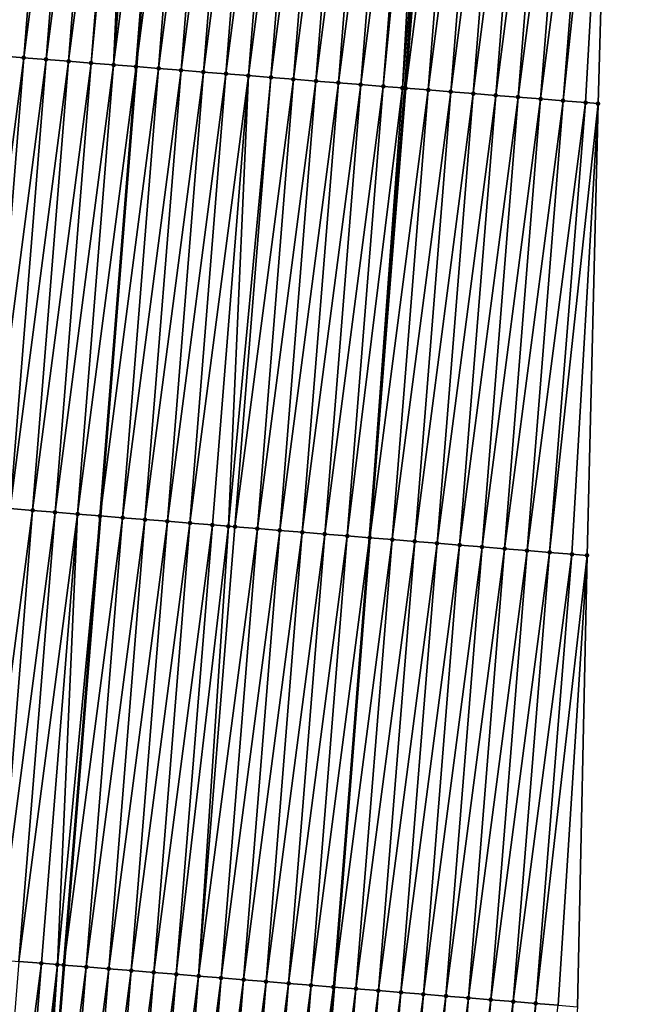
# Model space of a CAD drawing. Header units: feet. Extents: x 2017424 to 2024169, y 808042 to 818730.
# Tile 110 of 256: x 2023693 to 2023721, y 811717 to 811761. Entities that reach past the tile are written whole.
import ezdxf

# ---------------------------------------------------------------- set-up
doc = ezdxf.new("R2010")
doc.units = ezdxf.units.FT
doc.header["$MEASUREMENT"] = 0
for name, color, linetype, lineweight in [('EP_Travel Lane', 172, 'Continuous', 53), ('NB-Road Shots', 141, 'Continuous', 100), ('NB-Road X-Section', 40, 'Continuous', 13), ('STRIPING', 60, 'Continuous', 53)]:
    doc.layers.add(name, color=color, linetype=linetype, lineweight=lineweight)
doc.layers.add('I-77-MM15-17_NB-Surface-BORDER', color=7, linetype='Continuous')
doc.layers.add('I-77-MM15-17_NB-Surface-TIN', color=7, linetype='Continuous')

msp = doc.modelspace()

# ---------------------------------------------------------------- linework, layer by layer
at = {"layer": 'EP_Travel Lane'}
msp.add_polyline3d([(2023715.05749373, 811817.4701137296, 335.5228125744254), (2023713.522144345, 811797.5342548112, 335.0680690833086), (2023711.986804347, 811777.5985177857, 334.6076413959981), (2023710.451488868, 811757.663099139, 334.1323800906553), (2023708.880166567, 811737.7174279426, 333.6148735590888), (2023707.292411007, 811717.7871192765, 333.1026996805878), (2023705.70468447, 811697.8571749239, 332.5759216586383), (2023704.116904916, 811677.926565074, 332.0758209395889), (2023702.529151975, 811657.9962892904, 331.5623287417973), (2023700.94148681, 811638.0671153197, 331.0046628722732), (2023699.353819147, 811618.137909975, 330.4482547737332), (2023697.766186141, 811598.2091396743, 329.8744049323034), (2023696.17854484, 811578.2802652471, 329.3047296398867)], dxfattribs=at)
at = {"layer": 'I-77-MM15-17_NB-Surface-BORDER', "color": 3, "linetype": 'Continuous', "lineweight": -3}
msp.add_polyline3d([(2023720.933917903, 811817.001479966, 335.659297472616), (2023719.772421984, 811797.0364377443, 335.1840225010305), (2023719.583381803, 811776.9940490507, 334.7218301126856), (2023719.018468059, 811756.9808812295, 334.2858484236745), (2023718.526768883, 811736.935337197, 333.7934880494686), (2023718.108863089, 811716.9107658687, 333.2797905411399), (2023716.640296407, 811696.972034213, 332.7204245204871), (2023715.033922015, 811677.044159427, 332.1710786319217), (2023713.427559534, 811657.1164324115, 331.6158117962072), (2023710.824404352, 811637.2687329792, 331.0734239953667), (2023708.404977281, 811617.4069808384, 330.5008599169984), (2023704.621530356, 811597.6562034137, 329.8875886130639), (2023703.155388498, 811577.7174169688, 329.3226146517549)], dxfattribs=at)
at = {"layer": 'I-77-MM15-17_NB-Surface-TIN', "color": 128, "linetype": 'Continuous', "lineweight": -3}
for points in [[(2023691.548088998, 811759.1741603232, 333.5288846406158), (2023694.124475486, 811779.026754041, 334.0191310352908), (2023693.127665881, 811779.1065744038, 333.9808493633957)], [(2023691.548088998, 811759.1741603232, 333.5288846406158), (2023692.544901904, 811759.0943816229, 333.565224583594), (2023694.124475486, 811779.026754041, 334.0191310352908)], [(2023692.544901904, 811759.0943816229, 333.565224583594), (2023695.121289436, 811778.946988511, 334.0548571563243), (2023694.124475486, 811779.026754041, 334.0191310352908)], [(2023692.544901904, 811759.0943816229, 333.565224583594), (2023693.541717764, 811759.0146401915, 333.5998275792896), (2023695.121289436, 811778.946988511, 334.0548571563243)], [(2023693.541717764, 811759.0146401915, 333.5998275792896), (2023696.118100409, 811778.8671854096, 334.0923343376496), (2023695.121289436, 811778.946988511, 334.0548571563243)], [(2023693.541717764, 811759.0146401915, 333.5998275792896), (2023694.538539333, 811758.9349708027, 333.631072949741), (2023696.118100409, 811778.8671854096, 334.0923343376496)], [(2023694.538539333, 811758.9349708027, 333.631072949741), (2023697.114906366, 811778.7873190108, 334.1327615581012), (2023696.118100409, 811778.8671854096, 334.0923343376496)], [(2023694.538539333, 811758.9349708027, 333.631072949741), (2023695.535364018, 811758.8553407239, 333.6604862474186), (2023697.114906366, 811778.7873190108, 334.1327615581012)], [(2023695.535364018, 811758.8553407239, 333.6604862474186), (2023698.11171898, 811778.707536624, 334.1692733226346), (2023697.114906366, 811778.7873190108, 334.1327615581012)], [(2023695.535364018, 811758.8553407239, 333.6604862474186), (2023696.532178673, 811758.7755840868, 333.6957979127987), (2023698.11171898, 811778.707536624, 334.1692733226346)], [(2023696.532178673, 811758.7755840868, 333.6957979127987), (2023698.453689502, 811778.6801662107, 334.1817968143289), (2023698.11171898, 811778.707536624, 334.1692733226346)], [(2023696.532178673, 811758.7755840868, 333.6957979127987), (2023697.529005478, 811758.6959807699, 333.7239639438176), (2023698.453689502, 811778.6801662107, 334.1817968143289)], [(2023697.529005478, 811758.6959807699, 333.7239639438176), (2023699.108539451, 811778.6278533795, 334.2011644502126), (2023698.453689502, 811778.6801662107, 334.1817968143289)], [(2023697.529005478, 811758.6959807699, 333.7239639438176), (2023700.105365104, 811778.5482355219, 334.2300081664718), (2023699.108539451, 811778.6278533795, 334.2011644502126)], [(2023697.529005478, 811758.6959807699, 333.7239639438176), (2023698.525830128, 811758.6163502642, 333.7533971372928), (2023700.105365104, 811778.5482355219, 334.2300081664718)], [(2023698.525830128, 811758.6163502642, 333.7533971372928), (2023700.11334533, 811778.5475981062, 334.230240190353), (2023700.105365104, 811778.5482355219, 334.2300081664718)], [(2023698.525830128, 811758.6163502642, 333.7533971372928), (2023698.533810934, 811758.615712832, 333.7536277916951), (2023700.11334533, 811778.5475981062, 334.230240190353)], [(2023701.102190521, 811778.4686146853, 334.2589907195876), (2023700.11334533, 811778.5475981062, 334.230240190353), (2023698.533810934, 811758.615712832, 333.7536277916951)], [(2023699.52265584, 811758.5367331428, 333.7822065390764), (2023701.102190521, 811778.4686146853, 334.2589907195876), (2023698.533810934, 811758.615712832, 333.7536277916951)], [(2023699.52265584, 811758.5367331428, 333.7822065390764), (2023702.099016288, 811778.3889982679, 334.2877673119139), (2023701.102190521, 811778.4686146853, 334.2589907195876)], [(2023699.52265584, 811758.5367331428, 333.7822065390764), (2023700.519480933, 811758.4571082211, 333.8113794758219), (2023702.099016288, 811778.3889982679, 334.2877673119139)], [(2023700.519480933, 811758.4571082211, 333.8113794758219), (2023703.095840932, 811778.3093676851, 334.31720409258), (2023702.099016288, 811778.3889982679, 334.2877673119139)], [(2023700.519480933, 811758.4571082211, 333.8113794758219), (2023701.516303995, 811758.3774576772, 333.8417465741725), (2023703.095840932, 811778.3093676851, 334.31720409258)], [(2023701.516303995, 811758.3774576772, 333.8417465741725), (2023704.09265723, 811778.229631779, 334.3515495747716), (2023703.095840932, 811778.3093676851, 334.31720409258)], [(2023701.516303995, 811758.3774576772, 333.8417465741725), (2023702.513121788, 811758.2977406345, 333.8752128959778), (2023704.09265723, 811778.229631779, 334.3515495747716)], [(2023702.513121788, 811758.2977406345, 333.8752128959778), (2023705.089470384, 811778.1498561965, 334.3877442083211), (2023704.09265723, 811778.229631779, 334.3515495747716)], [(2023702.513121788, 811758.2977406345, 333.8752128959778), (2023703.509937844, 811758.2180016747, 333.9097007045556), (2023705.089470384, 811778.1498561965, 334.3877442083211)], [(2023703.509937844, 811758.2180016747, 333.9097007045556), (2023706.086289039, 811778.070150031, 334.4207035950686), (2023705.089470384, 811778.1498561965, 334.3877442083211)], [(2023703.509937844, 811758.2180016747, 333.9097007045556), (2023704.506756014, 811758.1382893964, 333.9429449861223), (2023706.086289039, 811778.070150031, 334.4207035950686)], [(2023704.506756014, 811758.1382893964, 333.9429449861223), (2023707.083110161, 811777.9904750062, 334.4522116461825), (2023706.086289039, 811778.070150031, 334.4207035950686)], [(2023704.506756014, 811758.1382893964, 333.9429449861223), (2023705.503582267, 811758.0586791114, 333.9714357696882), (2023707.083110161, 811777.9904750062, 334.4522116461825)], [(2023705.503582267, 811758.0586791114, 333.9714357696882), (2023708.079941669, 811777.9109310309, 334.4776120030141), (2023707.083110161, 811777.9904750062, 334.4522116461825)], [(2023705.503582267, 811758.0586791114, 333.9714357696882), (2023706.500413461, 811757.9791311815, 333.9970204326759), (2023708.079941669, 811777.9109310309, 334.4776120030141)], [(2023706.500413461, 811757.9791311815, 333.9970204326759), (2023709.076769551, 811777.8313413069, 334.505144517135), (2023708.079941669, 811777.9109310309, 334.4776120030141)], [(2023706.500413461, 811757.9791311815, 333.9970204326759), (2023707.497243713, 811757.8995713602, 334.0231593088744), (2023709.076769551, 811777.8313413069, 334.505144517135)], [(2023707.497243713, 811757.8995713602, 334.0231593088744), (2023710.073591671, 811777.7516788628, 334.5360662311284), (2023709.076769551, 811777.8313413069, 334.505144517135)], [(2023707.497243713, 811757.8995713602, 334.0231593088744), (2023708.494064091, 811757.8198869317, 334.0551056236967), (2023710.073591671, 811777.7516788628, 334.5360662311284)], [(2023708.494064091, 811757.8198869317, 334.0551056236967), (2023711.070413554, 811777.672013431, 334.567127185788), (2023710.073591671, 811777.7516788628, 334.5360662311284)], [(2023708.494064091, 811757.8198869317, 334.0551056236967), (2023709.490882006, 811757.7401714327, 334.0885000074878), (2023711.070413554, 811777.672013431, 334.567127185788)], [(2023709.490882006, 811757.7401714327, 334.0885000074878), (2023711.446932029, 811777.6417735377, 334.5857490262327), (2023711.070413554, 811777.672013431, 334.567127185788)], [(2023709.490882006, 811757.7401714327, 334.0885000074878), (2023710.337379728, 811757.6722082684, 334.1293064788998), (2023711.446932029, 811777.6417735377, 334.5857490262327)], [(2023710.337379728, 811757.6722082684, 334.1293064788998), (2023711.986804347, 811777.5985177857, 334.6076413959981), (2023711.446932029, 811777.6417735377, 334.5857490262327)], [(2023710.337379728, 811757.6722082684, 334.1293064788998), (2023710.451488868, 811757.663099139, 334.1323800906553), (2023711.986804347, 811777.5985177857, 334.6076413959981)], [(2023712.067213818, 811777.5920752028, 334.6109020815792), (2023711.986804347, 811777.5985177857, 334.6076413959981), (2023710.451488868, 811757.663099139, 334.1323800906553)], [(2023710.487680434, 811757.660210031, 334.1333549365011), (2023712.067213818, 811777.5920752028, 334.6109020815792), (2023710.451488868, 811757.663099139, 334.1323800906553)], [(2023710.487680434, 811757.660210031, 334.1333549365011), (2023713.064076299, 811777.5129220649, 334.6180870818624), (2023712.067213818, 811777.5920752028, 334.6109020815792)], [(2023710.487680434, 811757.660210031, 334.1333549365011), (2023711.484531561, 811757.580913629, 334.1472168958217), (2023713.064076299, 811777.5129220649, 334.6180870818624)], [(2023711.484531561, 811757.580913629, 334.1472168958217), (2023714.060937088, 811777.4337475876, 334.6262666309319), (2023713.064076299, 811777.5129220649, 334.6180870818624)], [(2023711.484531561, 811757.580913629, 334.1472168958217), (2023712.481381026, 811757.5015962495, 334.1620565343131), (2023714.060937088, 811777.4337475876, 334.6262666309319)], [(2023712.481381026, 811757.5015962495, 334.1620565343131), (2023715.057768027, 811777.3541964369, 334.6520013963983), (2023714.060937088, 811777.4337475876, 334.6262666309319)], [(2023712.481381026, 811757.5015962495, 334.1620565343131), (2023713.478239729, 811757.4223954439, 334.1714631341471), (2023715.057768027, 811777.3541964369, 334.6520013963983)], [(2023713.478239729, 811757.4223954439, 334.1714631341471), (2023716.054611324, 811777.2748012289, 334.6704683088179), (2023715.057768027, 811777.3541964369, 334.6520013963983)], [(2023713.478239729, 811757.4223954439, 334.1714631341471), (2023714.475100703, 811757.3432233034, 334.1795337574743), (2023716.054611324, 811777.2748012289, 334.6704683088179)], [(2023714.475100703, 811757.3432233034, 334.1795337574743), (2023717.051463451, 811777.1955174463, 334.6837421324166), (2023716.054611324, 811777.2748012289, 334.6704683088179)], [(2023714.475100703, 811757.3432233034, 334.1795337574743), (2023715.471941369, 811757.2637948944, 334.1995480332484), (2023717.051463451, 811777.1955174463, 334.6837421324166)], [(2023715.471941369, 811757.2637948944, 334.1995480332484), (2023718.048311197, 811777.1161783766, 334.6995926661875), (2023717.051463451, 811777.1955174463, 334.6837421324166)], [(2023715.471941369, 811757.2637948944, 334.1995480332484), (2023716.46875753, 811757.1840572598, 334.2339740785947), (2023718.048311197, 811777.1161783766, 334.6995926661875)], [(2023716.46875753, 811757.1840572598, 334.2339740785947), (2023719.04516362, 811777.0368983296, 334.7126923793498), (2023718.048311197, 811777.1161783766, 334.6995926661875)], [(2023716.46875753, 811757.1840572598, 334.2339740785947), (2023717.465594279, 811757.1045794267, 334.2562918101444), (2023719.04516362, 811777.0368983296, 334.7126923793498)], [(2023717.465594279, 811757.1045794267, 334.2562918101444), (2023719.583381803, 811776.9940490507, 334.7218301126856), (2023719.04516362, 811777.0368983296, 334.7126923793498)], [(2023717.465594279, 811757.1045794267, 334.2562918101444), (2023718.462429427, 811757.0250813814, 334.2795515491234), (2023719.583381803, 811776.9940490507, 334.7218301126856)], [(2023718.462429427, 811757.0250813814, 334.2795515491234), (2023719.018468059, 811756.9808812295, 334.2858484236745), (2023719.583381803, 811776.9940490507, 334.7218301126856)], [(2023690.948209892, 811739.1752932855, 333.1216738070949), (2023693.541717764, 811759.0146401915, 333.5998275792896), (2023692.544901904, 811759.0943816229, 333.565224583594)], [(2023690.948209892, 811739.1752932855, 333.1216738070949), (2023691.944921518, 811739.0942599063, 333.1491222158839), (2023693.541717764, 811759.0146401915, 333.5998275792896)], [(2023691.944921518, 811739.0942599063, 333.1491222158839), (2023694.538539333, 811758.9349708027, 333.631072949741), (2023693.541717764, 811759.0146401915, 333.5998275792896)], [(2023691.944921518, 811739.0942599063, 333.1491222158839), (2023692.9416292, 811739.0131776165, 333.1785317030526), (2023694.538539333, 811758.9349708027, 333.631072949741)], [(2023692.9416292, 811739.0131776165, 333.1785317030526), (2023695.535364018, 811758.8553407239, 333.6604862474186), (2023694.538539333, 811758.9349708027, 333.631072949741)], [(2023692.9416292, 811739.0131776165, 333.1785317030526), (2023693.938343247, 811738.93217429, 333.2047751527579), (2023695.535364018, 811758.8553407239, 333.6604862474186)], [(2023693.938343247, 811738.93217429, 333.2047751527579), (2023696.532178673, 811758.7755840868, 333.6957979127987), (2023695.535364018, 811758.8553407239, 333.6604862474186)], [(2023693.938343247, 811738.93217429, 333.2047751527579), (2023694.93505237, 811738.8511098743, 333.2334679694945), (2023696.532178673, 811758.7755840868, 333.6957979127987)], [(2023694.93505237, 811738.8511098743, 333.2334679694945), (2023697.529005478, 811758.6959807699, 333.7239639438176), (2023696.532178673, 811758.7755840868, 333.6957979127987)], [(2023694.93505237, 811738.8511098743, 333.2334679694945), (2023695.931772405, 811738.7701808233, 333.2567333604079), (2023697.529005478, 811758.6959807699, 333.7239639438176)], [(2023695.931772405, 811738.7701808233, 333.2567333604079), (2023698.525830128, 811758.6163502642, 333.7533971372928), (2023697.529005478, 811758.6959807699, 333.7239639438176)], [(2023695.931772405, 811738.7701808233, 333.2567333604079), (2023696.928478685, 811738.6890811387, 333.2868402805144), (2023698.525830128, 811758.6163502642, 333.7533971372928)], [(2023696.928478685, 811738.6890811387, 333.2868402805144), (2023698.533810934, 811758.615712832, 333.7536277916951), (2023698.525830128, 811758.6163502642, 333.7533971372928)], [(2023696.928478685, 811738.6890811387, 333.2868402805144), (2023696.936453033, 811738.6884328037, 333.2870604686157), (2023698.533810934, 811758.615712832, 333.7536277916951)], [(2023699.52265584, 811758.5367331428, 333.7822065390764), (2023698.533810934, 811758.615712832, 333.7536277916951), (2023696.936453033, 811738.6884328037, 333.2870604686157)], [(2023697.925190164, 811738.6080459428, 333.3143615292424), (2023699.52265584, 811758.5367331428, 333.7822065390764), (2023696.936453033, 811738.6884328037, 333.2870604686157)], [(2023697.925190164, 811738.6080459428, 333.3143615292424), (2023700.519480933, 811758.4571082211, 333.8113794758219), (2023699.52265584, 811758.5367331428, 333.7822065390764)], [(2023697.925190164, 811738.6080459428, 333.3143615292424), (2023698.92190128, 811738.5270062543, 333.3420629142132), (2023700.519480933, 811758.4571082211, 333.8113794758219)], [(2023698.92190128, 811738.5270062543, 333.3420629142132), (2023701.516303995, 811758.3774576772, 333.8417465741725), (2023700.519480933, 811758.4571082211, 333.8113794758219)], [(2023698.92190128, 811738.5270062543, 333.3420629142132), (2023699.918613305, 811738.4459778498, 333.369311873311), (2023701.516303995, 811758.3774576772, 333.8417465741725)], [(2023699.918613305, 811738.4459778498, 333.369311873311), (2023702.513121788, 811758.2977406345, 333.8752128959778), (2023701.516303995, 811758.3774576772, 333.8417465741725)], [(2023699.918613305, 811738.4459778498, 333.369311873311), (2023700.915317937, 811738.36485771, 333.4002389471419), (2023702.513121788, 811758.2977406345, 333.8752128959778)], [(2023700.915317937, 811738.36485771, 333.4002389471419), (2023703.509937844, 811758.2180016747, 333.9097007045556), (2023702.513121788, 811758.2977406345, 333.8752128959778)], [(2023700.915317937, 811738.36485771, 333.4002389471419), (2023701.912019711, 811738.2837021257, 333.4325871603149), (2023703.509937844, 811758.2180016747, 333.9097007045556)], [(2023701.912019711, 811738.2837021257, 333.4325871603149), (2023702.619241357, 811738.2261353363, 333.4548182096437), (2023703.509937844, 811758.2180016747, 333.9097007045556)], [(2023702.619241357, 811738.2261353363, 333.4548182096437), (2023704.506756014, 811758.1382893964, 333.9429449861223), (2023703.509937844, 811758.2180016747, 333.9097007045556)], [(2023702.619241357, 811738.2261353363, 333.4548182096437), (2023702.908727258, 811738.2026181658, 333.4620636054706), (2023704.506756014, 811758.1382893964, 333.9429449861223)], [(2023702.908727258, 811738.2026181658, 333.4620636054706), (2023705.503582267, 811758.0586791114, 333.9714357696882), (2023704.506756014, 811758.1382893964, 333.9429449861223)], [(2023702.908727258, 811738.2026181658, 333.4620636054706), (2023703.905442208, 811738.1216260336, 333.4878582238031), (2023705.503582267, 811758.0586791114, 333.9714357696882)], [(2023703.905442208, 811738.1216260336, 333.4878582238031), (2023706.500413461, 811757.9791311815, 333.9970204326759), (2023705.503582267, 811758.0586791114, 333.9714357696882)], [(2023703.905442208, 811738.1216260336, 333.4878582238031), (2023704.902163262, 811738.0407096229, 333.5106167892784), (2023706.500413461, 811757.9791311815, 333.9970204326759)], [(2023704.902163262, 811738.0407096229, 333.5106167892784), (2023707.497243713, 811757.8995713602, 334.0231593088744), (2023706.500413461, 811757.9791311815, 333.9970204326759)], [(2023704.902163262, 811738.0407096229, 333.5106167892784), (2023705.898880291, 811737.9597432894, 333.535377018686), (2023707.497243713, 811757.8995713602, 334.0231593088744)], [(2023705.898880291, 811737.9597432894, 333.535377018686), (2023708.494064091, 811757.8198869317, 334.0551056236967), (2023707.497243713, 811757.8995713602, 334.0231593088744)], [(2023705.898880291, 811737.9597432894, 333.535377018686), (2023706.895590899, 811737.8786972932, 333.5633313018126), (2023708.494064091, 811757.8198869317, 334.0551056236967)], [(2023706.895590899, 811737.8786972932, 333.5633313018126), (2023709.490882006, 811757.7401714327, 334.0885000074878), (2023708.494064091, 811757.8198869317, 334.0551056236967)], [(2023706.895590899, 811737.8786972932, 333.5633313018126), (2023707.892304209, 811737.7976848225, 333.5899413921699), (2023709.490882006, 811757.7401714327, 334.0885000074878)], [(2023707.892304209, 811737.7976848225, 333.5899413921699), (2023710.337379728, 811757.6722082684, 334.1293064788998), (2023709.490882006, 811757.7401714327, 334.0885000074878)], [(2023707.892304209, 811737.7976848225, 333.5899413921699), (2023708.880166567, 811737.7174279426, 333.6148735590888), (2023710.337379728, 811757.6722082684, 334.1293064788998)], [(2023710.337379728, 811757.6722082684, 334.1293064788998), (2023708.880166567, 811737.7174279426, 333.6148735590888), (2023710.451488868, 811757.663099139, 334.1323800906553)], [(2023710.487680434, 811757.660210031, 334.1333549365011), (2023710.451488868, 811757.663099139, 334.1323800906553), (2023708.880166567, 811737.7174279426, 333.6148735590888)], [(2023708.889020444, 811737.7167086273, 333.6150970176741), (2023710.487680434, 811757.660210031, 334.1333549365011), (2023708.880166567, 811737.7174279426, 333.6148735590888)], [(2023708.889020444, 811737.7167086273, 333.6150970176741), (2023711.484531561, 811757.580913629, 334.1472168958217), (2023710.487680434, 811757.660210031, 334.1333549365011)], [(2023708.889020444, 811737.7167086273, 333.6150970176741), (2023709.885763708, 811737.6360677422, 333.6268084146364), (2023711.484531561, 811757.580913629, 334.1472168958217)], [(2023709.885763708, 811737.6360677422, 333.6268084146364), (2023712.481381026, 811757.5015962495, 334.1620565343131), (2023711.484531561, 811757.580913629, 334.1472168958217)], [(2023709.885763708, 811737.6360677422, 333.6268084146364), (2023710.882492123, 811737.5552426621, 333.6459050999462), (2023712.481381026, 811757.5015962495, 334.1620565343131)], [(2023710.882492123, 811737.5552426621, 333.6459050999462), (2023713.478239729, 811757.4223954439, 334.1714631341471), (2023712.481381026, 811757.5015962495, 334.1620565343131)], [(2023710.882492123, 811737.5552426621, 333.6459050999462), (2023711.879205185, 811737.4742271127, 333.6726386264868), (2023713.478239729, 811757.4223954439, 334.1714631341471)], [(2023711.879205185, 811737.4742271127, 333.6726386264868), (2023714.475100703, 811757.3432233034, 334.1795337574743), (2023713.478239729, 811757.4223954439, 334.1714631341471)], [(2023711.879205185, 811737.4742271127, 333.6726386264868), (2023712.875916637, 811737.3931915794, 333.7001734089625), (2023714.475100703, 811757.3432233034, 334.1795337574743)], [(2023712.875916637, 811737.3931915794, 333.7001734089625), (2023715.471941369, 811757.2637948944, 334.1995480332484), (2023714.475100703, 811757.3432233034, 334.1795337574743)], [(2023712.875916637, 811737.3931915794, 333.7001734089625), (2023713.872636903, 811737.3122653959, 333.7233238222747), (2023715.471941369, 811757.2637948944, 334.1995480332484)], [(2023713.872636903, 811737.3122653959, 333.7233238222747), (2023716.46875753, 811757.1840572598, 334.2339740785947), (2023715.471941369, 811757.2637948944, 334.1995480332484)], [(2023713.872636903, 811737.3122653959, 333.7233238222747), (2023714.869373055, 811737.2315362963, 333.7385721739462), (2023716.46875753, 811757.1840572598, 334.2339740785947)], [(2023714.869373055, 811737.2315362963, 333.7385721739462), (2023717.465594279, 811757.1045794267, 334.2562918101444), (2023716.46875753, 811757.1840572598, 334.2339740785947)], [(2023714.869373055, 811737.2315362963, 333.7385721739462), (2023715.866100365, 811737.1506975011, 333.7582187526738), (2023717.465594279, 811757.1045794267, 334.2562918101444)], [(2023715.866100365, 811737.1506975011, 333.7582187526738), (2023718.462429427, 811757.0250813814, 334.2795515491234), (2023717.465594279, 811757.1045794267, 334.2562918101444)], [(2023715.866100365, 811737.1506975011, 333.7582187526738), (2023716.862837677, 811737.0699827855, 333.772890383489), (2023718.462429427, 811757.0250813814, 334.2795515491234)], [(2023716.862837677, 811737.0699827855, 333.772890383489), (2023719.018468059, 811756.9808812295, 334.2858484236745), (2023718.462429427, 811757.0250813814, 334.2795515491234)], [(2023716.862837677, 811737.0699827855, 333.772890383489), (2023717.859579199, 811736.9893202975, 333.7854679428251), (2023719.018468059, 811756.9808812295, 334.2858484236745)], [(2023717.859579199, 811736.9893202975, 333.7854679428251), (2023718.526768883, 811736.935337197, 333.7934880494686), (2023719.018468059, 811756.9808812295, 334.2858484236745)], [(2023691.335068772, 811719.0829949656, 332.7217233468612), (2023693.938343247, 811738.93217429, 333.2047751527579), (2023692.9416292, 811739.0131776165, 333.1785317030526)], [(2023691.335068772, 811719.0829949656, 332.7217233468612), (2023692.331793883, 811719.00212889, 332.7424637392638), (2023693.938343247, 811738.93217429, 333.2047751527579)], [(2023692.331793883, 811719.00212889, 332.7424637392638), (2023694.93505237, 811738.8511098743, 333.2334679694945), (2023693.938343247, 811738.93217429, 333.2047751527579)], [(2023692.331793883, 811719.00212889, 332.7424637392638), (2023693.328499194, 811718.9210171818, 332.7730527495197), (2023694.93505237, 811738.8511098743, 333.2334679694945)], [(2023693.328499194, 811718.9210171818, 332.7730527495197), (2023695.931772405, 811738.7701808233, 333.2567333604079), (2023694.93505237, 811738.8511098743, 333.2334679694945)], [(2023693.328499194, 811718.9210171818, 332.7730527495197), (2023694.325219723, 811718.8400942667, 332.7960721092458), (2023695.931772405, 811738.7701808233, 333.2567333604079)], [(2023694.325219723, 811718.8400942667, 332.7960721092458), (2023695.035107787, 811718.7822359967, 332.8213523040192), (2023695.931772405, 811738.7701808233, 333.2567333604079)], [(2023695.035107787, 811718.7822359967, 332.8213523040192), (2023696.928478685, 811738.6890811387, 333.2868402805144), (2023695.931772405, 811738.7701808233, 333.2567333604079)], [(2023695.035107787, 811718.7822359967, 332.8213523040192), (2023695.321923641, 811718.758965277, 332.8273540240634), (2023696.928478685, 811738.6890811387, 333.2868402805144)], [(2023695.321923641, 811718.758965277, 332.8273540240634), (2023696.936453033, 811738.6884328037, 333.2870604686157), (2023696.928478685, 811738.6890811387, 333.2868402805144)], [(2023695.321923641, 811718.758965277, 332.8273540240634), (2023695.329897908, 811718.7583182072, 332.8275240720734), (2023696.936453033, 811738.6884328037, 333.2870604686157)], [(2023697.925190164, 811738.6080459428, 333.3143615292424), (2023696.936453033, 811738.6884328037, 333.2870604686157), (2023695.329897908, 811718.7583182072, 332.8275240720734)], [(2023696.318647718, 811718.6780863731, 332.8486087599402), (2023697.925190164, 811738.6080459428, 333.3143615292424), (2023695.329897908, 811718.7583182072, 332.8275240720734)], [(2023696.318647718, 811718.6780863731, 332.8486087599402), (2023698.92190128, 811738.5270062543, 333.3420629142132), (2023697.925190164, 811738.6080459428, 333.3143615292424)], [(2023696.318647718, 811718.6780863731, 332.8486087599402), (2023697.315374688, 811718.5972433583, 332.8684245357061), (2023698.92190128, 811738.5270062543, 333.3420629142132)], [(2023697.315374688, 811718.5972433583, 332.8684245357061), (2023699.918613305, 811738.4459778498, 333.369311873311), (2023698.92190128, 811738.5270062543, 333.3420629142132)], [(2023697.315374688, 811718.5972433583, 332.8684245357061), (2023698.312098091, 811718.5163560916, 332.8900145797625), (2023699.918613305, 811738.4459778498, 333.369311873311)], [(2023698.312098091, 811718.5163560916, 332.8900145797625), (2023700.915317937, 811738.36485771, 333.4002389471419), (2023699.918613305, 811738.4459778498, 333.369311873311)], [(2023698.312098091, 811718.5163560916, 332.8900145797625), (2023699.30881451, 811718.4353821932, 332.9150781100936), (2023700.915317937, 811738.36485771, 333.4002389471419)], [(2023699.30881451, 811718.4353821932, 332.9150781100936), (2023701.912019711, 811738.2837021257, 333.4325871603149), (2023700.915317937, 811738.36485771, 333.4002389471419)], [(2023699.30881451, 811718.4353821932, 332.9150781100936), (2023700.305524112, 811718.3543237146, 332.9435328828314), (2023701.912019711, 811738.2837021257, 333.4325871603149)], [(2023700.305524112, 811718.3543237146, 332.9435328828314), (2023702.619241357, 811738.2261353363, 333.4548182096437), (2023701.912019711, 811738.2837021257, 333.4325871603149)], [(2023700.305524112, 811718.3543237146, 332.9435328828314), (2023701.302237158, 811718.27330797, 332.9702742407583), (2023702.619241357, 811738.2261353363, 333.4548182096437)], [(2023701.302237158, 811718.27330797, 332.9702742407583), (2023702.908727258, 811738.2026181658, 333.4620636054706), (2023702.619241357, 811738.2261353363, 333.4548182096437)], [(2023701.302237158, 811718.27330797, 332.9702742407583), (2023703.905442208, 811738.1216260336, 333.4878582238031), (2023702.908727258, 811738.2026181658, 333.4620636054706)], [(2023701.302237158, 811718.27330797, 332.9702742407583), (2023702.298961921, 811718.1924375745, 332.9911878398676), (2023703.905442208, 811738.1216260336, 333.4878582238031)], [(2023702.298961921, 811718.1924375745, 332.9911878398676), (2023704.902163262, 811738.0407096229, 333.5106167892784), (2023703.905442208, 811738.1216260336, 333.4878582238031)], [(2023702.298961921, 811718.1924375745, 332.9911878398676), (2023703.295692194, 811718.1116355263, 333.0093610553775), (2023704.902163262, 811738.0407096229, 333.5106167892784)], [(2023703.295692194, 811718.1116355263, 333.0093610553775), (2023705.898880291, 811737.9597432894, 333.535377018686), (2023704.902163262, 811738.0407096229, 333.5106167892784)], [(2023703.295692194, 811718.1116355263, 333.0093610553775), (2023704.292418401, 811718.0307830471, 333.0295562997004), (2023705.898880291, 811737.9597432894, 333.535377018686)], [(2023704.292418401, 811718.0307830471, 333.0295562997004), (2023706.895590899, 811737.8786972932, 333.5633313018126), (2023705.898880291, 811737.9597432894, 333.535377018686)], [(2023704.292418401, 811718.0307830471, 333.0295562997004), (2023705.289141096, 811717.9498870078, 333.0514980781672), (2023706.895590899, 811737.8786972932, 333.5633313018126)], [(2023705.289141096, 811717.9498870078, 333.0514980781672), (2023707.892304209, 811737.7976848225, 333.5899413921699), (2023706.895590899, 811737.8786972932, 333.5633313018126)], [(2023705.289141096, 811717.9498870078, 333.0514980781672), (2023706.285856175, 811717.8688964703, 333.0772287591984), (2023707.892304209, 811737.7976848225, 333.5899413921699)], [(2023706.285856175, 811717.8688964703, 333.0772287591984), (2023708.880166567, 811737.7174279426, 333.6148735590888), (2023707.892304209, 811737.7976848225, 333.5899413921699)], [(2023706.285856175, 811717.8688964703, 333.0772287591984), (2023707.282572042, 811717.7879157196, 333.102567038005), (2023708.880166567, 811737.7174279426, 333.6148735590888)], [(2023707.282572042, 811717.7879157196, 333.102567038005), (2023707.292411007, 811717.7871192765, 333.1026996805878), (2023708.880166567, 811737.7174279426, 333.6148735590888)], [(2023708.889020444, 811737.7167086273, 333.6150970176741), (2023708.880166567, 811737.7174279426, 333.6148735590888), (2023707.292411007, 811717.7871192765, 333.1026996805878)], [(2023708.889020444, 811737.7167086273, 333.6150970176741), (2023707.292411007, 811717.7871192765, 333.1026996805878), (2023709.885763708, 811737.6360677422, 333.6268084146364)], [(2023708.279311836, 811717.7072317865, 333.1160044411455), (2023709.885763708, 811737.6360677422, 333.6268084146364), (2023707.292411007, 811717.7871192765, 333.1026996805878)], [(2023708.279311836, 811717.7072317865, 333.1160044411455), (2023710.882492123, 811737.5552426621, 333.6459050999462), (2023709.885763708, 811737.6360677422, 333.6268084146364)], [(2023708.279311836, 811717.7072317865, 333.1160044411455), (2023709.27604976, 811717.6265246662, 333.130371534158), (2023710.882492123, 811737.5552426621, 333.6459050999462)], [(2023709.27604976, 811717.6265246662, 333.130371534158), (2023711.879205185, 811737.4742271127, 333.6726386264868), (2023710.882492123, 811737.5552426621, 333.6459050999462)], [(2023709.27604976, 811717.6265246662, 333.130371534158), (2023710.272775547, 811717.545666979, 333.1507755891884), (2023711.879205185, 811737.4742271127, 333.6726386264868)], [(2023710.272775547, 811717.545666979, 333.1507755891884), (2023712.875916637, 811737.3931915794, 333.7001734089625), (2023711.879205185, 811737.4742271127, 333.6726386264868)], [(2023710.272775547, 811717.545666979, 333.1507755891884), (2023711.269483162, 811717.4645838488, 333.1802187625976), (2023712.875916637, 811737.3931915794, 333.7001734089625)], [(2023711.269483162, 811717.4645838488, 333.1802187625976), (2023713.872636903, 811737.3122653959, 333.7233238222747), (2023712.875916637, 811737.3931915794, 333.7001734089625)], [(2023711.269483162, 811717.4645838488, 333.1802187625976), (2023712.266212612, 811717.3837716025, 333.1988008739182), (2023713.872636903, 811737.3122653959, 333.7233238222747)], [(2023712.266212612, 811717.3837716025, 333.1988008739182), (2023714.869373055, 811737.2315362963, 333.7385721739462), (2023713.872636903, 811737.3122653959, 333.7233238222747)], [(2023712.266212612, 811717.3837716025, 333.1988008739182), (2023713.262933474, 811717.3028528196, 333.221654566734), (2023714.869373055, 811737.2315362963, 333.7385721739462)], [(2023713.262933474, 811717.3028528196, 333.221654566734), (2023715.866100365, 811737.1506975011, 333.7582187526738), (2023714.869373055, 811737.2315362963, 333.7385721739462)], [(2023713.262933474, 811717.3028528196, 333.221654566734), (2023714.259662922, 811717.2220405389, 333.2402380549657), (2023715.866100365, 811737.1506975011, 333.7582187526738)], [(2023714.259662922, 811717.2220405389, 333.2402380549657), (2023716.862837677, 811737.0699827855, 333.772890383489), (2023715.866100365, 811737.1506975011, 333.7582187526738)], [(2023714.259662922, 811717.2220405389, 333.2402380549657), (2023715.256402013, 811717.1413478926, 333.2540248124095), (2023716.862837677, 811737.0699827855, 333.772890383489)], [(2023715.256402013, 811717.1413478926, 333.2540248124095), (2023717.859579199, 811736.9893202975, 333.7854679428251), (2023716.862837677, 811737.0699827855, 333.772890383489)], [(2023715.256402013, 811717.1413478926, 333.2540248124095), (2023716.253149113, 811717.0607546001, 333.2638279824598), (2023717.859579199, 811736.9893202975, 333.7854679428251)], [(2023716.253149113, 811717.0607546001, 333.2638279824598), (2023718.526768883, 811736.935337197, 333.7934880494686), (2023717.859579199, 811736.9893202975, 333.7854679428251)], [(2023716.253149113, 811717.0607546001, 333.2638279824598), (2023717.249898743, 811716.9801926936, 333.272372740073), (2023718.526768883, 811736.935337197, 333.7934880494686)], [(2023717.249898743, 811716.9801926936, 333.272372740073), (2023718.108863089, 811716.9107658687, 333.2797905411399), (2023718.526768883, 811736.935337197, 333.7934880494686)], [(2023691.721929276, 811698.9907168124, 332.3209635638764), (2023694.325219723, 811718.8400942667, 332.7960721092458), (2023693.328499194, 811718.9210171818, 332.7730527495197)], [(2023691.721929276, 811698.9907168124, 332.3209635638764), (2023692.718654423, 811698.9098511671, 332.3416868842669), (2023694.325219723, 811718.8400942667, 332.7960721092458)], [(2023692.718654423, 811698.9098511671, 332.3416868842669), (2023695.035107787, 811718.7822359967, 332.8213523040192), (2023694.325219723, 811718.8400942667, 332.7960721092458)], [(2023692.718654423, 811698.9098511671, 332.3416868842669), (2023693.401837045, 811698.8541368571, 332.3673157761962), (2023695.035107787, 811718.7822359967, 332.8213523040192)], [(2023693.401837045, 811698.8541368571, 332.3673157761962), (2023693.715360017, 811698.8287429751, 332.3721350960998), (2023695.035107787, 811718.7822359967, 332.8213523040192)], [(2023693.715360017, 811698.8287429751, 332.3721350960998), (2023695.321923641, 811718.758965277, 332.8273540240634), (2023695.035107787, 811718.7822359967, 332.8213523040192)], [(2023693.715360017, 811698.8287429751, 332.3721350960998), (2023695.329897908, 811718.7583182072, 332.8275240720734), (2023695.321923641, 811718.758965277, 332.8273540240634)], [(2023693.715360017, 811698.8287429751, 332.3721350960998), (2023693.723334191, 811698.8280970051, 332.3722616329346), (2023695.329897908, 811718.7583182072, 332.8275240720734)], [(2023696.318647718, 811718.6780863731, 332.8486087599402), (2023695.329897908, 811718.7583182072, 332.8275240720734), (2023693.723334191, 811698.8280970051, 332.3722616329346)], [(2023694.712095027, 811698.7479997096, 332.3879516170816), (2023696.318647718, 811718.6780863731, 332.8486087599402), (2023693.723334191, 811698.8280970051, 332.3722616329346)], [(2023694.712095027, 811698.7479997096, 332.3879516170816), (2023697.315374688, 811718.5972433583, 332.8684245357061), (2023696.318647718, 811718.6780863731, 332.8486087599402)], [(2023694.712095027, 811698.7479997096, 332.3879516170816), (2023695.708832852, 811698.6672913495, 332.4023686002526), (2023697.315374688, 811718.5972433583, 332.8684245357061)], [(2023695.708832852, 811698.6672913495, 332.4023686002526), (2023698.312098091, 811718.5163560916, 332.8900145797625), (2023697.315374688, 811718.5972433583, 332.8684245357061)], [(2023695.708832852, 811698.6672913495, 332.4023686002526), (2023696.705566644, 811698.5865329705, 332.4187910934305), (2023698.312098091, 811718.5163560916, 332.8900145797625)], [(2023696.705566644, 811698.5865329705, 332.4187910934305), (2023699.30881451, 811718.4353821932, 332.9150781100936), (2023698.312098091, 811718.5163560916, 332.8900145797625)], [(2023696.705566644, 811698.5865329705, 332.4187910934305), (2023697.702294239, 811698.5056977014, 332.4382964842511), (2023699.30881451, 811718.4353821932, 332.9150781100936)], [(2023697.702294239, 811698.5056977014, 332.4382964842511), (2023700.305524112, 811718.3543237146, 332.9435328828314), (2023699.30881451, 811718.4353821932, 332.9150781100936)], [(2023697.702294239, 811698.5056977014, 332.4382964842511), (2023698.699017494, 811698.4248086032, 332.4599601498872), (2023700.305524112, 811718.3543237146, 332.9435328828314)], [(2023698.699017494, 811698.4248086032, 332.4599601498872), (2023701.302237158, 811718.27330797, 332.9702742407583), (2023700.305524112, 811718.3543237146, 332.9435328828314)], [(2023698.699017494, 811698.4248086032, 332.4599601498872), (2023699.695741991, 811698.3439349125, 332.481006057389), (2023701.302237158, 811718.27330797, 332.9702742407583)], [(2023699.695741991, 811698.3439349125, 332.481006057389), (2023702.298961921, 811718.1924375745, 332.9911878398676), (2023701.302237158, 811718.27330797, 332.9702742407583)], [(2023699.695741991, 811698.3439349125, 332.481006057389), (2023700.692480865, 811698.2632395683, 332.4949011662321), (2023702.298961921, 811718.1924375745, 332.9911878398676)], [(2023700.692480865, 811698.2632395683, 332.4949011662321), (2023703.295692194, 811718.1116355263, 333.0093610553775), (2023702.298961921, 811718.1924375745, 332.9911878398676)], [(2023700.692480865, 811698.2632395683, 332.4949011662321), (2023701.689222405, 811698.1825773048, 332.5074699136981), (2023703.295692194, 811718.1116355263, 333.0093610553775)], [(2023701.689222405, 811698.1825773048, 332.5074699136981), (2023704.292418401, 811718.0307830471, 333.0295562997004), (2023703.295692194, 811718.1116355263, 333.0093610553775)], [(2023701.689222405, 811698.1825773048, 332.5074699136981), (2023702.68596382, 811698.1019134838, 332.5201011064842), (2023704.292418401, 811718.0307830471, 333.0295562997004)], [(2023702.68596382, 811698.1019134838, 332.5201011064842), (2023705.289141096, 811717.9498870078, 333.0514980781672), (2023704.292418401, 811718.0307830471, 333.0295562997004)], [(2023702.68596382, 811698.1019134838, 332.5201011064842), (2023703.682697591, 811698.021154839, 332.5365342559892), (2023705.289141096, 811717.9498870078, 333.0514980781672)], [(2023703.682697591, 811698.021154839, 332.5365342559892), (2023706.285856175, 811717.8688964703, 333.0772287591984), (2023705.289141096, 811717.9498870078, 333.0514980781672)], [(2023703.682697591, 811698.021154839, 332.5365342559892), (2023704.679435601, 811697.9404487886, 332.5508586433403), (2023706.285856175, 811717.8688964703, 333.0772287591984)], [(2023704.679435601, 811697.9404487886, 332.5508586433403), (2023707.282572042, 811717.7879157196, 333.102567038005), (2023706.285856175, 811717.8688964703, 333.0772287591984)], [(2023704.679435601, 811697.9404487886, 332.5508586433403), (2023705.676152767, 811697.859484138, 332.5755515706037), (2023707.282572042, 811717.7879157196, 333.102567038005)], [(2023705.676152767, 811697.859484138, 332.5755515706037), (2023707.292411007, 811717.7871192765, 333.1026996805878), (2023707.282572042, 811717.7879157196, 333.102567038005)], [(2023705.676152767, 811697.859484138, 332.5755515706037), (2023705.70468447, 811697.8571749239, 332.5759216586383), (2023707.292411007, 811717.7871192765, 333.1026996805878)], [(2023708.279311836, 811717.7072317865, 333.1160044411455), (2023707.292411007, 811717.7871192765, 333.1026996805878), (2023705.70468447, 811697.8571749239, 332.5759216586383)], [(2023706.672893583, 811697.7788128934, 332.588480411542), (2023708.279311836, 811717.7072317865, 333.1160044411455), (2023705.70468447, 811697.8571749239, 332.5759216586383)], [(2023706.672893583, 811697.7788128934, 332.588480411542), (2023709.27604976, 811717.6265246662, 333.130371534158), (2023708.279311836, 811717.7072317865, 333.1160044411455)], [(2023706.672893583, 811697.7788128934, 332.588480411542), (2023707.669619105, 811697.6979519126, 332.6090167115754), (2023709.27604976, 811717.6265246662, 333.130371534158)], [(2023707.669619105, 811697.6979519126, 332.6090167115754), (2023710.272775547, 811717.545666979, 333.1507755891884), (2023709.27604976, 811717.6265246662, 333.130371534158)], [(2023707.669619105, 811697.6979519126, 332.6090167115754), (2023708.666358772, 811697.6172664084, 332.6225172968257), (2023710.272775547, 811717.545666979, 333.1507755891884)], [(2023708.666358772, 811697.6172664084, 332.6225172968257), (2023711.269483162, 811717.4645838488, 333.1802187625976), (2023710.272775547, 811717.545666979, 333.1507755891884)], [(2023708.666358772, 811697.6172664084, 332.6225172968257), (2023709.663100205, 811697.5366028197, 332.6351391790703), (2023711.269483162, 811717.4645838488, 333.1802187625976)], [(2023709.663100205, 811697.5366028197, 332.6351391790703), (2023712.266212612, 811717.3837716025, 333.1988008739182), (2023711.269483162, 811717.4645838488, 333.1802187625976)], [(2023709.663100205, 811697.5366028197, 332.6351391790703), (2023710.659836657, 811697.4558774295, 332.6502389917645), (2023712.266212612, 811717.3837716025, 333.1988008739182)], [(2023710.659836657, 811697.4558774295, 332.6502389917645), (2023713.262933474, 811717.3028528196, 333.221654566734), (2023712.266212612, 811717.3837716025, 333.1988008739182)], [(2023710.659836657, 811697.4558774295, 332.6502389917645), (2023711.656571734, 811697.3751349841, 332.6660226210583), (2023713.262933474, 811717.3028528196, 333.221654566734)], [(2023711.656571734, 811697.3751349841, 332.6660226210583), (2023714.259662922, 811717.2220405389, 333.2402380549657), (2023713.262933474, 811717.3028528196, 333.221654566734)], [(2023711.656571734, 811697.3751349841, 332.6660226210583), (2023712.653313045, 811697.2944698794, 332.6787052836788), (2023714.259662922, 811717.2220405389, 333.2402380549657)], [(2023712.653313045, 811697.2944698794, 332.6787052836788), (2023715.256402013, 811717.1413478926, 333.2540248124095), (2023714.259662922, 811717.2220405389, 333.2402380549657)], [(2023712.653313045, 811697.2944698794, 332.6787052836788), (2023713.650055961, 811697.2138246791, 332.6905898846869), (2023715.256402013, 811717.1413478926, 333.2540248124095)], [(2023713.650055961, 811697.2138246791, 332.6905898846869), (2023716.253149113, 811717.0607546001, 333.2638279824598), (2023715.256402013, 811717.1413478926, 333.2540248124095)], [(2023713.650055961, 811697.2138246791, 332.6905898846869), (2023714.646789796, 811697.1330668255, 332.7069913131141), (2023716.253149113, 811717.0607546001, 333.2638279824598)], [(2023714.646789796, 811697.1330668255, 332.7069913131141), (2023717.249898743, 811716.9801926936, 333.272372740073), (2023716.253149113, 811717.0607546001, 333.2638279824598)]]:
    msp.add_3dface(points, dxfattribs=at)
at = {"layer": 'NB-Road Shots', "lineweight": 100}
for p in [(2023693.541717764, 811759.0146401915, 333.5998275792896), (2023694.538539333, 811758.9349708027, 333.631072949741), (2023695.535364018, 811758.8553407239, 333.6604862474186), (2023696.532178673, 811758.7755840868, 333.6957979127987), (2023697.529005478, 811758.6959807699, 333.7239639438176), (2023698.525830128, 811758.6163502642, 333.7533971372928), (2023699.52265584, 811758.5367331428, 333.7822065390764), (2023700.519480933, 811758.4571082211, 333.8113794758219), (2023701.516303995, 811758.3774576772, 333.8417465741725), (2023702.513121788, 811758.2977406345, 333.8752128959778), (2023703.509937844, 811758.2180016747, 333.9097007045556), (2023704.506756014, 811758.1382893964, 333.9429449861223), (2023705.503582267, 811758.0586791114, 333.9714357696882), (2023706.500413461, 811757.9791311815, 333.9970204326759), (2023707.497243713, 811757.8995713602, 334.0231593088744), (2023708.494064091, 811757.8198869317, 334.0551056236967), (2023709.490882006, 811757.7401714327, 334.0885000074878), (2023710.337379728, 811757.6722082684, 334.1293064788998), (2023710.487680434, 811757.660210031, 334.1333549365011), (2023711.484531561, 811757.580913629, 334.1472168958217), (2023712.481381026, 811757.5015962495, 334.1620565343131), (2023713.478239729, 811757.4223954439, 334.1714631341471), (2023714.475100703, 811757.3432233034, 334.1795337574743), (2023715.471941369, 811757.2637948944, 334.1995480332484), (2023716.46875753, 811757.1840572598, 334.2339740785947), (2023717.465594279, 811757.1045794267, 334.2562918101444), (2023718.462429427, 811757.0250813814, 334.2795515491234), (2023719.018468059, 811756.9808812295, 334.2858484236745), (2023693.938343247, 811738.93217429, 333.2047751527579), (2023694.93505237, 811738.8511098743, 333.2334679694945), (2023695.931772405, 811738.7701808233, 333.2567333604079), (2023696.928478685, 811738.6890811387, 333.2868402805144), (2023697.925190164, 811738.6080459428, 333.3143615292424), (2023698.92190128, 811738.5270062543, 333.3420629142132), (2023699.918613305, 811738.4459778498, 333.369311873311), (2023700.915317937, 811738.36485771, 333.4002389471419), (2023701.912019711, 811738.2837021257, 333.4325871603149), (2023702.619241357, 811738.2261353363, 333.4548182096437), (2023702.908727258, 811738.2026181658, 333.4620636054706), (2023703.905442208, 811738.1216260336, 333.4878582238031), (2023704.902163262, 811738.0407096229, 333.5106167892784), (2023705.898880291, 811737.9597432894, 333.535377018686), (2023706.895590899, 811737.8786972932, 333.5633313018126), (2023707.892304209, 811737.7976848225, 333.5899413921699), (2023708.889020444, 811737.7167086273, 333.6150970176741), (2023709.885763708, 811737.6360677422, 333.6268084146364), (2023710.882492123, 811737.5552426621, 333.6459050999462), (2023711.879205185, 811737.4742271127, 333.6726386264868), (2023712.875916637, 811737.3931915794, 333.7001734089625), (2023713.872636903, 811737.3122653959, 333.7233238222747), (2023714.869373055, 811737.2315362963, 333.7385721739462), (2023715.866100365, 811737.1506975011, 333.7582187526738), (2023716.862837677, 811737.0699827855, 333.772890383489), (2023717.859579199, 811736.9893202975, 333.7854679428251), (2023718.526768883, 811736.935337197, 333.7934880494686), (2023694.325219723, 811718.8400942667, 332.7960721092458), (2023695.035107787, 811718.7822359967, 332.8213523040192), (2023695.321923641, 811718.758965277, 332.8273540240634), (2023696.318647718, 811718.6780863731, 332.8486087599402), (2023697.315374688, 811718.5972433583, 332.8684245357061), (2023698.312098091, 811718.5163560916, 332.8900145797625), (2023699.30881451, 811718.4353821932, 332.9150781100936), (2023700.305524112, 811718.3543237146, 332.9435328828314), (2023701.302237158, 811718.27330797, 332.9702742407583), (2023702.298961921, 811718.1924375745, 332.9911878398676), (2023703.295692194, 811718.1116355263, 333.0093610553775), (2023704.292418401, 811718.0307830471, 333.0295562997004), (2023705.289141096, 811717.9498870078, 333.0514980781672), (2023706.285856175, 811717.8688964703, 333.0772287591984), (2023707.282572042, 811717.7879157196, 333.102567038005), (2023708.279311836, 811717.7072317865, 333.1160044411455), (2023709.27604976, 811717.6265246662, 333.130371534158), (2023710.272775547, 811717.545666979, 333.1507755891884), (2023711.269483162, 811717.4645838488, 333.1802187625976), (2023712.266212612, 811717.3837716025, 333.1988008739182), (2023713.262933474, 811717.3028528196, 333.221654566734), (2023714.259662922, 811717.2220405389, 333.2402380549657), (2023715.256402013, 811717.1413478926, 333.2540248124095), (2023716.253149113, 811717.0607546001, 333.2638279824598)]:
    msp.add_point(p, dxfattribs=at)
at = {"layer": 'NB-Road X-Section', "extrusion": (0.0789806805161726, 0.9966438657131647, 0.02151876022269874), "elevation": 968874.5141142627, "flags": 128}
msp.add_lwpolyline([(-1953266.316145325, -20519.44389328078), (-1953265.758352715, -20519.45019161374), (-1953264.758352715, -20519.47345673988), (-1953263.758352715, -20519.49577964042), (-1953262.758352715, -20519.53021365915), (-1953261.758352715, -20519.5502325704), (-1953260.758352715, -20519.55830506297), (-1953259.758352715, -20519.56771384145), (-1953258.758352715, -20519.58255691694), (-1953257.758352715, -20519.59642208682), (-1953257.607573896, -20519.60047148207), (-1953256.758352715, -20519.64128740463), (-1953255.758352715, -20519.67468952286), (-1953254.758352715, -20519.70664323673), (-1953253.758352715, -20519.73278816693), (-1953252.758352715, -20519.75837875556), (-1953251.758352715, -20519.78687613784), (-1953250.758352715, -20519.82012811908), (-1953249.758352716, -20519.85462391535), (-1953248.758352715, -20519.88809798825), (-1953247.758352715, -20519.9184721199), (-1953246.758352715, -20519.94765181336), (-1953245.758352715, -20519.97646788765), (-1953244.758352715, -20520.00590789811), (-1953243.758352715, -20520.03408045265), (-1953242.758352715, -20520.06940029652), (-1953241.758352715, -20520.09882040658), (-1953240.758352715, -20520.13007301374), (-1953239.758352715, -20520.1646840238), (-1953238.758352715, -20520.20103238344), (-1953237.758352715, -20520.24211910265), (-1953236.758352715, -20520.27693166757), (-1953235.758352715, -20520.30910612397), (-1953234.758352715, -20520.34163100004), (-1953233.758352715, -20520.38271570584), (-1953232.890335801, -20520.41344214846), (-1953232.758352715, -20520.42236763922), (-1953231.758352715, -20520.49253275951), (-1953230.758352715, -20520.54349853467), (-1953229.758352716, -20520.57840916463)], dxfattribs=at)
at = {"layer": 'NB-Road X-Section', "extrusion": (0.08032365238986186, 0.9964549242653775, 0.02501389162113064), "elevation": 971420.0793780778, "flags": 128}
msp.add_lwpolyline([(-1951953.374964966, -23972.70406744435), (-1951952.705594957, -23972.71209006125), (-1951951.705594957, -23972.72467155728), (-1951950.705594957, -23972.73934778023), (-1951949.705594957, -23972.75900050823), (-1951948.705594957, -23972.77425363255), (-1951947.705594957, -23972.79741129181), (-1951946.705594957, -23972.82495469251), (-1951945.705594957, -23972.85169658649), (-1951944.705594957, -23972.87079924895), (-1951943.705594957, -23972.88251431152), (-1951942.705594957, -23972.90767781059), (-1951941.705594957, -23972.93429622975), (-1951940.705594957, -23972.96225926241), (-1951939.705594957, -23972.98702724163), (-1951938.705594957, -23973.0097929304), (-1951937.705594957, -23973.0355956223), (-1951937.415155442, -23973.0428432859), (-1951936.705594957, -23973.06508129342), (-1951935.705594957, -23973.09743963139), (-1951934.705594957, -23973.12837638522), (-1951933.705594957, -23973.15563387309), (-1951932.705594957, -23973.18334392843), (-1951931.705594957, -23973.21087379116), (-1951930.705594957, -23973.24099013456), (-1951929.705594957, -23973.26426280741), (-1951928.705594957, -23973.29296460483), (-1951927.705594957, -23973.31921626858), (-1951926.705594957, -23973.34863496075), (-1951925.705594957, -23973.37609196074), (-1951924.705594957, -23973.4023423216), (-1951923.705594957, -23973.44011388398), (-1951922.705594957, -23973.47154551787), (-1951921.705594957, -23973.50151203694), (-1951920.705594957, -23973.52894380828), (-1951919.705594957, -23973.56366415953), (-1951918.908869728, -23973.59269633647), (-1951918.705594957, -23973.60897764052), (-1951917.705594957, -23973.68061430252), (-1951916.705594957, -23973.73429826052), (-1951915.705594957, -23973.76475582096)], dxfattribs=at)
at = {"layer": 'NB-Road X-Section', "extrusion": (0.08032365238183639, 0.996454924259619, 0.02501389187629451), "elevation": 971400.0793572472, "flags": 128}
msp.add_lwpolyline([(-1951954.567367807, -23972.7177388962), (-1951953.705602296, -23972.725159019), (-1951952.705602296, -23972.73370645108), (-1951951.705602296, -23972.74351268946), (-1951950.705602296, -23972.75730376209), (-1951949.705602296, -23972.77589306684), (-1951948.705602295, -23972.79875391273), (-1951947.705602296, -23972.81734184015), (-1951946.705602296, -23972.8467942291), (-1951945.705602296, -23972.86720467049), (-1951944.705602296, -23972.88157626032), (-1951943.705602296, -23972.89501786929), (-1951942.705602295, -23972.92036407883), (-1951941.705602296, -23972.94610281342), (-1951940.705602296, -23972.96805145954), (-1951939.705602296, -23972.98825302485), (-1951938.705602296, -23973.00643192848), (-1951937.705602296, -23973.02735207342), (-1951936.705602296, -23973.05410180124), (-1951935.705602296, -23973.08256548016), (-1951934.705602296, -23973.10763685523), (-1951933.705602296, -23973.12923365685), (-1951932.705602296, -23973.14905563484), (-1951931.705602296, -23973.17031702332), (-1951931.417843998, -23973.17632062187), (-1951930.705602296, -23973.2016087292), (-1951929.705602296, -23973.22463529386), (-1951928.705602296, -23973.2552338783), (-1951927.705602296, -23973.27598076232), (-1951926.705602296, -23973.29956425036), (-1951925.705602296, -23973.32579509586), (-1951924.705602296, -23973.35138425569), (-1951923.705602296, -23973.38401275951), (-1951922.705602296, -23973.41175949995), (-1951921.705602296, -23973.44163758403), (-1951920.705602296, -23973.46246777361), (-1951919.705602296, -23973.49409732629), (-1951919.007843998, -23973.52284590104), (-1951918.705602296, -23973.54701369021), (-1951917.705602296, -23973.62678929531), (-1951916.705602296, -23973.67592195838)], dxfattribs=at)
at = {"layer": 'STRIPING'}
msp.add_polyline3d([(2023701.692908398, 811798.4798451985, 334.6899892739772), (2023700.11334533, 811778.5475981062, 334.230240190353), (2023698.533810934, 811758.615712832, 333.7536277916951), (2023696.936453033, 811738.6884328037, 333.2870604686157), (2023695.329897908, 811718.7583182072, 332.8275240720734), (2023693.723334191, 811698.8280970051, 332.3722616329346), (2023692.116747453, 811678.8975902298, 331.9284499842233), (2023690.510221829, 811658.9678416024, 331.454240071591), (2023688.903769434, 811639.039001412, 330.9436064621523), (2023687.29732658, 811619.1102795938, 330.4282267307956), (2023685.690959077, 811599.1824925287, 329.8753681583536), (2023684.084603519, 811579.2548536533, 329.3165679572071)], dxfattribs=at)

doc.saveas('drawing.dxf')
